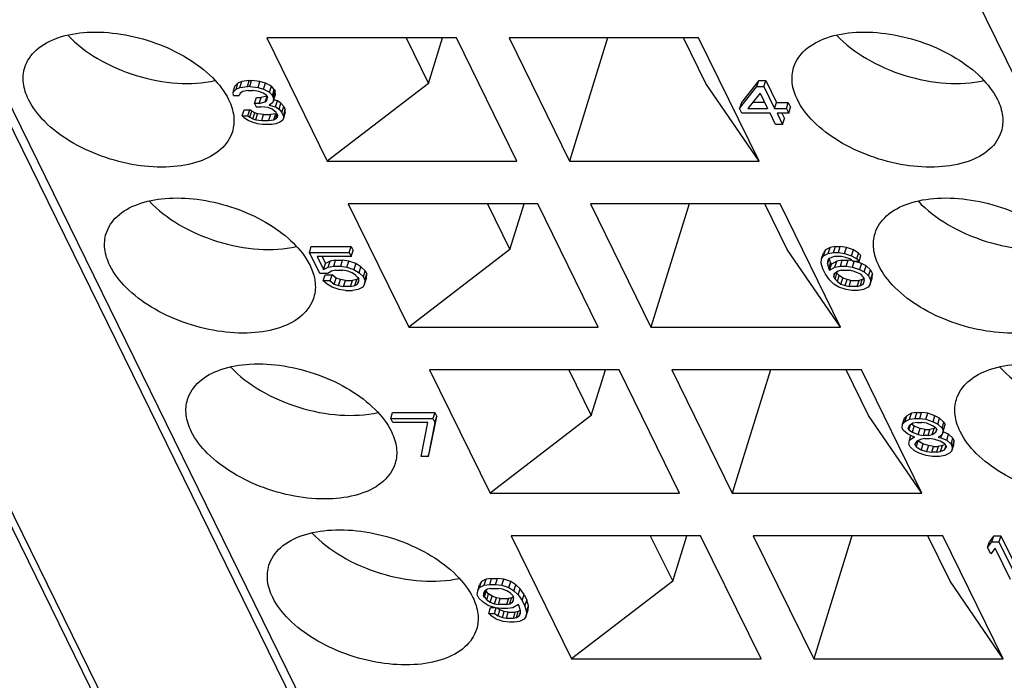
# Model space of a CAD drawing. Header units: millimetres. Extents: x 0 to 594, y 0 to 420.
# Tile 73 of 236: x 295.48 to 304.09, y 48.5 to 54.28. Entities that reach past the tile are written whole.
import ezdxf

# ---------------------------------------------------------------- set-up
doc = ezdxf.new("R2010")
doc.units = ezdxf.units.MM
doc.header["$LTSCALE"] = 32.67
doc.layers.get('0').update_dxf_attribs({"linetype": 'CONTINUOUS'})

msp = doc.modelspace()

# ---------------------------------------------------------------- linework, layer by layer
at = {"color": 9, "linetype": 'CONTINUOUS'}
for p, q in [((306.07922, 31.58985), (288.23136, 67.95995)), ((302.82522, 34.72941), (288.30523, 64.31805))]:
    msp.add_line(p, q, dxfattribs=at)
at = {"color": 7, "linetype": 'CONTINUOUS'}
for p, q in [((288.29745, 64.4649), (302.81745, 34.87626)), ((307.11674, 29.64504), (294.30498, 55.75266)), ((303.20857, 55.75266), (316.02033, 29.64504)), ((299.29908, 54.11575), (297.64118, 54.11575)), ((297.64118, 54.11575), (298.16992, 53.03829)), ((298.85956, 54.11575), (299.05515, 53.71718)), ((299.05515, 53.71718), (299.17832, 54.11575)), ((299.82782, 53.03829), (299.29908, 54.11575)), ((301.41752, 54.11575), (299.75961, 54.11575)), ((299.75961, 54.11575), (300.28835, 53.03829)), ((300.62131, 54.11575), (300.28835, 53.03829)), ((301.48061, 53.71718), (301.28502, 54.11575)), ((301.94626, 53.03829), (301.41752, 54.11575)), ((297.42109, 53.73573), (297.38801, 53.72162)), ((297.40495, 53.68351), (297.42109, 53.73573)), ((297.48763, 53.74278), (297.42109, 53.73573)), ((297.4715, 53.69056), (297.48763, 53.74278)), ((297.48763, 53.74278), (297.50764, 53.74278)), ((297.4915, 53.69056), (297.50764, 53.74278)), ((297.58111, 53.73573), (297.50764, 53.74278)), ((297.56497, 53.68351), (297.58111, 53.73573)), ((297.62803, 53.72162), (297.58111, 53.73573)), ((301.94339, 53.74278), (301.79123, 53.55233)), ((301.92725, 53.69056), (301.94339, 53.74278)), ((301.94339, 53.74278), (302.00479, 53.74278)), ((301.98866, 53.69056), (302.00479, 53.74278)), ((302.00479, 53.74278), (302.09825, 53.55233)), ((297.34571, 53.64119), (297.36185, 53.69341)), ((297.34571, 53.64119), (297.37187, 53.6694)), ((297.38801, 53.72162), (297.36185, 53.69341)), ((297.37187, 53.6694), (297.38801, 53.72162)), ((297.37187, 53.6694), (297.40495, 53.68351)), ((297.40495, 53.68351), (297.4715, 53.69056)), ((297.43226, 53.64824), (297.40918, 53.63413)), ((297.4788, 53.65529), (297.43226, 53.64824)), ((297.4915, 53.69056), (297.4715, 53.69056)), ((297.4788, 53.65529), (297.51881, 53.65529)), ((297.4915, 53.69056), (297.56497, 53.68351)), ((297.57227, 53.64824), (297.51881, 53.65529)), ((297.56497, 53.68351), (297.61189, 53.6694)), ((297.6092, 53.63413), (297.57227, 53.64824)), ((297.61189, 53.6694), (297.62803, 53.72162)), ((297.61189, 53.6694), (297.66574, 53.64119)), ((297.68188, 53.69341), (297.62803, 53.72162)), ((297.66574, 53.64119), (297.68188, 53.69341)), ((297.70573, 53.66519), (297.68188, 53.69341)), ((297.68959, 53.61297), (297.70573, 53.66519)), ((297.69651, 53.59886), (297.71265, 53.65109)), ((297.70573, 53.66519), (297.71265, 53.65109)), ((297.7165, 53.62287), (297.71265, 53.65109)), ((299.05515, 53.71718), (298.16992, 53.03829)), ((301.94626, 53.03829), (301.48061, 53.71718)), ((301.77509, 53.50011), (301.92725, 53.69056)), ((301.92725, 53.69056), (301.98866, 53.69056)), ((301.98866, 53.69056), (302.08212, 53.50011)), ((297.34956, 53.61297), (297.34571, 53.64119)), ((297.34956, 53.61297), (297.39956, 53.61297)), ((297.40918, 53.63413), (297.39956, 53.61297)), ((297.53419, 53.54243), (297.55032, 53.59466)), ((297.55032, 53.59466), (297.59033, 53.59466)), ((297.57419, 53.54243), (297.59033, 53.59466)), ((297.64185, 53.60835), (297.59033, 53.59466)), ((297.63959, 53.61297), (297.6092, 53.63413)), ((297.62727, 53.55654), (297.64273, 53.60656)), ((297.62727, 53.55654), (297.64035, 53.57065)), ((297.63959, 53.61297), (297.64651, 53.59886)), ((297.64035, 53.57065), (297.64651, 53.59886)), ((297.66574, 53.64119), (297.68959, 53.61297)), ((297.69651, 53.59886), (297.68959, 53.61297)), ((297.70036, 53.57065), (297.69074, 53.54949)), ((297.69651, 53.59886), (297.70036, 53.57065)), ((297.70036, 53.57065), (297.7165, 53.62287)), ((297.73419, 53.56644), (297.70156, 53.57453)), ((297.71805, 53.51422), (297.73419, 53.56644)), ((297.76457, 53.54528), (297.73419, 53.56644)), ((301.95494, 53.63413), (301.84673, 53.50011)), ((301.95494, 53.63413), (302.02071, 53.50011)), ((297.42609, 53.43663), (297.44223, 53.48885)), ((297.44223, 53.48885), (297.49223, 53.48885)), ((297.4761, 53.43663), (297.49223, 53.48885)), ((297.50916, 53.47474), (297.49223, 53.48885)), ((297.49302, 53.42252), (297.50916, 53.47474)), ((297.53608, 53.46064), (297.50916, 53.47474)), ((297.57419, 53.54243), (297.53419, 53.54243)), ((297.53419, 53.54243), (297.54803, 53.51422)), ((297.54803, 53.51422), (297.58804, 53.51422)), ((297.57419, 53.54243), (297.62727, 53.55654)), ((297.6515, 53.50717), (297.58804, 53.51422)), ((297.68843, 53.49306), (297.6515, 53.50717)), ((297.69074, 53.54949), (297.66112, 53.52833)), ((297.66112, 53.52833), (297.71805, 53.51422)), ((297.72228, 53.46484), (297.68843, 53.49306)), ((297.71805, 53.51422), (297.74844, 53.49306)), ((297.74844, 53.49306), (297.76457, 53.54528)), ((297.74844, 53.49306), (297.77228, 53.46484)), ((297.78842, 53.51707), (297.76457, 53.54528)), ((297.77228, 53.46484), (297.78842, 53.51707)), ((297.78613, 53.43663), (297.80227, 53.48885)), ((297.78842, 53.51707), (297.80227, 53.48885)), ((297.80265, 53.46769), (297.80227, 53.48885)), ((301.79123, 53.55233), (301.77509, 53.50011)), ((301.79586, 53.45779), (301.77509, 53.50011)), ((301.84673, 53.50011), (302.02071, 53.50011)), ((301.99508, 53.55233), (301.8889, 53.55233)), ((302.08212, 53.50011), (302.09825, 53.55233)), ((302.08212, 53.50011), (302.18446, 53.50011)), ((302.09825, 53.55233), (302.20059, 53.55233)), ((302.18446, 53.50011), (302.20059, 53.55233)), ((302.18446, 53.50011), (302.20522, 53.45779)), ((302.20059, 53.55233), (302.22136, 53.51001)), ((302.20522, 53.45779), (302.22136, 53.51001)), ((297.42609, 53.43663), (297.4761, 53.43663)), ((297.44648, 53.41547), (297.42609, 53.43663)), ((297.47686, 53.39431), (297.44648, 53.41547)), ((297.4761, 53.43663), (297.49302, 53.42252)), ((297.51379, 53.3802), (297.47686, 53.39431)), ((297.49302, 53.42252), (297.51995, 53.40841)), ((297.51995, 53.40841), (297.53608, 53.46064)), ((297.51995, 53.40841), (297.54341, 53.40136)), ((297.55955, 53.45358), (297.53608, 53.46064)), ((297.54341, 53.40136), (297.55955, 53.45358)), ((297.54341, 53.40136), (297.59688, 53.39431)), ((297.61301, 53.44653), (297.55955, 53.45358)), ((297.59688, 53.39431), (297.61301, 53.44653)), ((297.59688, 53.39431), (297.65688, 53.39431)), ((297.61301, 53.44653), (297.67302, 53.44653)), ((297.67302, 53.44653), (297.65688, 53.39431)), ((297.65688, 53.39431), (297.70343, 53.40136)), ((297.71956, 53.45358), (297.67302, 53.44653)), ((297.70343, 53.40136), (297.71956, 53.45358)), ((297.70343, 53.40136), (297.71997, 53.40841)), ((297.72638, 53.45649), (297.71956, 53.45358)), ((297.71997, 53.40841), (297.73156, 53.44593)), ((297.71997, 53.40841), (297.73305, 53.42252)), ((297.72228, 53.46484), (297.73612, 53.43663)), ((297.73305, 53.42252), (297.73612, 53.43663)), ((297.77689, 53.39431), (297.75381, 53.3802)), ((297.78613, 53.43663), (297.77228, 53.46484)), ((297.78651, 53.41547), (297.77689, 53.39431)), ((297.78613, 53.43663), (297.78651, 53.41547)), ((297.80265, 53.46769), (297.78651, 53.41547)), ((302.04148, 53.45779), (301.79586, 53.45779)), ((302.08994, 53.35904), (302.04148, 53.45779)), ((302.20522, 53.45779), (302.10288, 53.45779)), ((302.10288, 53.45779), (302.15134, 53.35904)), ((302.14465, 53.45779), (302.16748, 53.41126)), ((302.15134, 53.35904), (302.16748, 53.41126)), ((297.56072, 53.36609), (297.51379, 53.3802)), ((297.60418, 53.35904), (297.56072, 53.36609)), ((297.68419, 53.35904), (297.60418, 53.35904)), ((297.72073, 53.36609), (297.68419, 53.35904)), ((297.75381, 53.3802), (297.72073, 53.36609)), ((302.15134, 53.35904), (302.08994, 53.35904)), ((298.16992, 53.03829), (299.82782, 53.03829)), ((300.28835, 53.03829), (301.94626, 53.03829)), ((300.01085, 52.66533), (298.35295, 52.66533)), ((298.35295, 52.66533), (298.88169, 51.58787)), ((299.57132, 52.66533), (299.76691, 52.26675)), ((299.76691, 52.26675), (299.89008, 52.66533)), ((300.53959, 51.58787), (300.01085, 52.66533)), ((302.12928, 52.66533), (300.47138, 52.66533)), ((300.47138, 52.66533), (301.00012, 51.58787)), ((301.33308, 52.66533), (301.00012, 51.58787)), ((302.19237, 52.26675), (301.99678, 52.66533)), ((302.65802, 51.58787), (302.12928, 52.66533)), ((298.01324, 52.24014), (298.02938, 52.29236)), ((298.02938, 52.29236), (298.37734, 52.29236)), ((298.3612, 52.24014), (298.37734, 52.29236)), ((298.37734, 52.29236), (298.39464, 52.25709)), ((302.56651, 52.28531), (302.52572, 52.26415)), ((302.55037, 52.23309), (302.56651, 52.28531)), ((302.61422, 52.29236), (302.56651, 52.28531)), ((302.59808, 52.24014), (302.61422, 52.29236)), ((302.61422, 52.29236), (302.65515, 52.29236)), ((302.63902, 52.24014), (302.65515, 52.29236)), ((302.70978, 52.28531), (302.65515, 52.29236)), ((302.69365, 52.23309), (302.70978, 52.28531)), ((302.77134, 52.26415), (302.70978, 52.28531)), ((298.01324, 52.24014), (298.3612, 52.24014)), ((298.10324, 52.05674), (298.01324, 52.24014)), ((298.37851, 52.20487), (298.08172, 52.20487)), ((298.08172, 52.20487), (298.1371, 52.09201)), ((298.12348, 52.20487), (298.15324, 52.14423)), ((298.3612, 52.24014), (298.37851, 52.20487)), ((298.37851, 52.20487), (298.39464, 52.25709)), ((299.76691, 52.26675), (298.88169, 51.58787)), ((302.65802, 51.58787), (302.19237, 52.26675)), ((302.48957, 52.14844), (302.49273, 52.18371)), ((302.49273, 52.18371), (302.50887, 52.23593)), ((302.49273, 52.18371), (302.50959, 52.21192)), ((302.52572, 52.26415), (302.50887, 52.23593)), ((302.50959, 52.21192), (302.52572, 52.26415)), ((302.50959, 52.21192), (302.55037, 52.23309)), ((302.55413, 52.18371), (302.54405, 52.16255)), ((302.5442, 52.14139), (302.55798, 52.18599)), ((302.55037, 52.23309), (302.59808, 52.24014)), ((302.57791, 52.19782), (302.55413, 52.18371)), ((302.57087, 52.15129), (302.56169, 52.18819)), ((302.60515, 52.20487), (302.57791, 52.19782)), ((302.59808, 52.24014), (302.63902, 52.24014)), ((302.66656, 52.20487), (302.60515, 52.20487)), ((302.63902, 52.24014), (302.69365, 52.23309)), ((302.70072, 52.19782), (302.66656, 52.20487)), ((302.69365, 52.23309), (302.7552, 52.21192)), ((302.73835, 52.18371), (302.70072, 52.19782)), ((302.7692, 52.16255), (302.73835, 52.18371)), ((302.7552, 52.21192), (302.77134, 52.26415)), ((302.7552, 52.21192), (302.79975, 52.18371)), ((302.81589, 52.23593), (302.77134, 52.26415)), ((302.79975, 52.18371), (302.81589, 52.23593)), ((302.79975, 52.18371), (302.82037, 52.16255)), ((302.83651, 52.21477), (302.81589, 52.23593)), ((302.82037, 52.16255), (302.83651, 52.21477)), ((298.1371, 52.09201), (298.15324, 52.14423)), ((298.1371, 52.09201), (298.17789, 52.11317)), ((298.19403, 52.16539), (298.15324, 52.14423)), ((298.17789, 52.11317), (298.19403, 52.16539)), ((298.17789, 52.11317), (298.2256, 52.12023)), ((298.24174, 52.17245), (298.19403, 52.16539)), ((298.2256, 52.12023), (298.24174, 52.17245)), ((298.2256, 52.12023), (298.287, 52.12023)), ((298.24174, 52.17245), (298.30314, 52.17245)), ((298.287, 52.12023), (298.30314, 52.17245)), ((298.287, 52.12023), (298.34163, 52.11317)), ((298.35777, 52.16539), (298.30314, 52.17245)), ((298.34163, 52.11317), (298.35777, 52.16539)), ((298.34163, 52.11317), (298.40319, 52.09201)), ((298.41933, 52.14423), (298.35777, 52.16539)), ((298.41933, 52.14423), (298.40319, 52.09201)), ((298.46387, 52.11602), (298.41933, 52.14423)), ((298.44774, 52.0638), (298.46387, 52.11602)), ((298.50165, 52.08075), (298.46387, 52.11602)), ((302.50356, 52.09906), (302.48957, 52.14844)), ((302.5278, 52.04969), (302.50356, 52.09906)), ((302.54405, 52.16255), (302.5442, 52.14139)), ((302.5442, 52.14139), (302.55473, 52.09906)), ((302.55473, 52.09906), (302.57087, 52.15129)), ((302.55473, 52.09906), (302.56166, 52.08496)), ((302.56166, 52.08496), (302.5778, 52.13718)), ((302.56166, 52.08496), (302.60922, 52.11317)), ((302.57087, 52.15129), (302.5778, 52.13718)), ((302.62535, 52.16539), (302.5778, 52.13718)), ((302.60922, 52.11317), (302.62535, 52.16539)), ((302.60922, 52.11317), (302.65692, 52.12023)), ((302.67306, 52.17245), (302.62535, 52.16539)), ((302.65692, 52.12023), (302.67306, 52.17245)), ((302.65692, 52.12023), (302.70809, 52.12023)), ((302.67306, 52.17245), (302.72423, 52.17245)), ((302.70809, 52.12023), (302.72423, 52.17245)), ((302.70809, 52.12023), (302.76273, 52.11317)), ((302.76185, 52.16759), (302.72423, 52.17245)), ((302.76273, 52.11317), (302.77798, 52.16255)), ((302.76273, 52.11317), (302.82428, 52.09201)), ((302.82037, 52.16255), (302.7692, 52.16255)), ((302.84042, 52.14423), (302.78714, 52.16255)), ((302.84042, 52.14423), (302.82428, 52.09201)), ((302.8815, 52.12307), (302.84042, 52.14423)), ((302.86537, 52.07085), (302.8815, 52.12307)), ((302.91928, 52.0878), (302.8815, 52.12307)), ((298.17488, 52.05674), (298.10324, 52.05674)), ((298.13439, 51.99326), (298.15053, 52.04548)), ((298.15053, 52.04548), (298.21194, 52.04548)), ((298.20543, 52.0779), (298.17488, 52.05674)), ((298.1958, 51.99326), (298.21194, 52.04548)), ((298.24291, 52.08496), (298.20543, 52.0779)), ((298.24625, 52.01727), (298.21194, 52.04548)), ((298.23011, 51.96504), (298.24625, 52.01727)), ((298.24291, 52.08496), (298.30431, 52.08496)), ((298.28387, 52.00316), (298.24625, 52.01727)), ((298.34871, 52.0779), (298.30431, 52.08496)), ((298.38633, 52.0638), (298.34871, 52.0779)), ((298.41718, 52.04263), (298.38633, 52.0638)), ((298.40319, 52.09201), (298.44774, 52.0638)), ((298.4378, 52.02147), (298.41718, 52.04263)), ((298.44236, 52.01218), (298.42715, 52.00316)), ((298.4378, 52.02147), (298.44473, 52.00737)), ((298.44774, 52.0638), (298.48551, 52.02853)), ((298.48551, 52.02853), (298.50165, 52.08075)), ((298.49936, 52.00031), (298.48551, 52.02853)), ((298.4962, 51.96504), (298.51233, 52.01727)), ((298.49936, 52.00031), (298.51549, 52.05253)), ((298.50165, 52.08075), (298.51549, 52.05253)), ((298.51233, 52.01727), (298.51549, 52.05253)), ((302.56226, 52.00031), (302.5278, 52.04969)), ((302.61298, 52.0638), (302.59943, 52.04969)), ((302.59943, 52.04969), (302.59958, 52.02853)), ((302.59958, 52.02853), (302.6093, 52.05996)), ((302.60997, 52.00737), (302.59958, 52.02853)), ((302.60997, 52.00737), (302.62611, 52.05959)), ((302.63676, 52.0779), (302.61298, 52.0638)), ((302.62155, 52.06888), (302.62611, 52.05959)), ((302.64672, 52.03843), (302.62611, 52.05959)), ((302.63059, 51.98621), (302.64672, 52.03843)), ((302.664, 52.08496), (302.63676, 52.0779)), ((302.67758, 52.01727), (302.64672, 52.03843)), ((302.66144, 51.96504), (302.67758, 52.01727)), ((302.664, 52.08496), (302.73564, 52.08496)), ((302.7152, 52.00316), (302.67758, 52.01727)), ((302.7698, 52.0779), (302.73564, 52.08496)), ((302.80742, 52.0638), (302.7698, 52.0779)), ((302.83482, 52.04969), (302.80742, 52.0638)), ((302.82428, 52.09201), (302.86537, 52.07085)), ((302.85543, 52.02853), (302.83482, 52.04969)), ((302.86345, 52.01218), (302.84824, 52.00316)), ((302.85543, 52.02853), (302.86582, 52.00737)), ((302.86537, 52.07085), (302.90314, 52.03558)), ((302.90314, 52.03558), (302.91928, 52.0878)), ((302.90314, 52.03558), (302.92045, 52.00031)), ((302.91729, 51.96504), (302.93343, 52.01727)), ((302.91928, 52.0878), (302.93659, 52.05253)), ((302.92045, 52.00031), (302.93659, 52.05253)), ((302.93343, 52.01727), (302.93659, 52.05253)), ((298.1958, 51.99326), (298.13439, 51.99326)), ((298.16871, 51.96504), (298.13439, 51.99326)), ((298.21326, 51.93683), (298.16871, 51.96504)), ((298.1958, 51.99326), (298.23011, 51.96504)), ((298.27481, 51.91567), (298.21326, 51.93683)), ((298.23011, 51.96504), (298.26774, 51.95094)), ((298.26774, 51.95094), (298.28387, 52.00316)), ((298.26774, 51.95094), (298.31213, 51.94388)), ((298.32827, 51.9961), (298.28387, 52.00316)), ((298.31213, 51.94388), (298.32827, 51.9961)), ((298.37354, 51.94388), (298.31213, 51.94388)), ((298.32827, 51.9961), (298.38968, 51.9961)), ((298.37354, 51.94388), (298.38968, 51.9961)), ((298.37354, 51.94388), (298.41101, 51.95094)), ((298.42715, 52.00316), (298.38968, 51.9961)), ((298.41101, 51.95094), (298.42715, 52.00316)), ((298.41101, 51.95094), (298.43479, 51.96504)), ((298.43479, 51.96504), (298.4448, 51.99742)), ((298.43479, 51.96504), (298.44488, 51.98621)), ((298.47934, 51.93683), (298.43855, 51.91567)), ((298.44488, 51.98621), (298.44473, 52.00737)), ((298.4962, 51.96504), (298.47934, 51.93683)), ((298.49936, 52.00031), (298.4962, 51.96504)), ((302.60003, 51.96504), (302.56226, 52.00031)), ((302.64458, 51.93683), (302.60003, 51.96504)), ((302.60997, 52.00737), (302.63059, 51.98621)), ((302.63059, 51.98621), (302.66144, 51.96504)), ((302.70614, 51.91567), (302.64458, 51.93683)), ((302.66144, 51.96504), (302.69906, 51.95094)), ((302.69906, 51.95094), (302.7152, 52.00316)), ((302.69906, 51.95094), (302.73323, 51.94388)), ((302.74936, 51.9961), (302.7152, 52.00316)), ((302.73323, 51.94388), (302.74936, 51.9961)), ((302.80487, 51.94388), (302.73323, 51.94388)), ((302.74936, 51.9961), (302.821, 51.9961)), ((302.80487, 51.94388), (302.821, 51.9961)), ((302.80487, 51.94388), (302.83211, 51.95094)), ((302.84824, 52.00316), (302.821, 51.9961)), ((302.83211, 51.95094), (302.84824, 52.00316)), ((302.83211, 51.95094), (302.85588, 51.96504)), ((302.86589, 51.99742), (302.85588, 51.96504)), ((302.85588, 51.96504), (302.86597, 51.98621)), ((302.90043, 51.93683), (302.85965, 51.91567)), ((302.86597, 51.98621), (302.86582, 52.00737)), ((302.91729, 51.96504), (302.90043, 51.93683)), ((302.92045, 52.00031), (302.91729, 51.96504)), ((298.32944, 51.90861), (298.27481, 51.91567)), ((298.32944, 51.90861), (298.39085, 51.90861)), ((298.43855, 51.91567), (298.39085, 51.90861)), ((302.76077, 51.90861), (302.70614, 51.91567)), ((302.81194, 51.90861), (302.76077, 51.90861)), ((302.85965, 51.91567), (302.81194, 51.90861)), ((298.88169, 51.58787), (300.53959, 51.58787)), ((301.00012, 51.58787), (302.65802, 51.58787)), ((300.72261, 51.2149), (299.06471, 51.2149)), ((299.06471, 51.2149), (299.59345, 50.13745)), ((300.28309, 51.2149), (300.47868, 50.81633)), ((300.47868, 50.81633), (300.60185, 51.2149)), ((301.25135, 50.13745), (300.72261, 51.2149)), ((302.84104, 51.2149), (301.18314, 51.2149)), ((301.18314, 51.2149), (301.71188, 50.13745)), ((302.04484, 51.2149), (301.71188, 50.13745)), ((302.90414, 50.81633), (302.70855, 51.2149)), ((303.36978, 50.13745), (302.84104, 51.2149)), ((298.72501, 50.78972), (298.74114, 50.84194)), ((298.74114, 50.84194), (299.10957, 50.84194)), ((299.06758, 50.51041), (299.12688, 50.80667)), ((299.10957, 50.84194), (299.09343, 50.78972)), ((299.10957, 50.84194), (299.12688, 50.80667)), ((299.11074, 50.75445), (299.12688, 50.80667)), ((300.47868, 50.81633), (299.59345, 50.13745)), ((303.36978, 50.13745), (302.90414, 50.81633)), ((303.23749, 50.81372), (303.21717, 50.79256)), ((303.22135, 50.7615), (303.23749, 50.81372)), ((303.27827, 50.83488), (303.23749, 50.81372)), ((303.26214, 50.78266), (303.27827, 50.83488)), ((303.32598, 50.84194), (303.27827, 50.83488)), ((303.30984, 50.78972), (303.32598, 50.84194)), ((303.32598, 50.84194), (303.36692, 50.84194)), ((303.35078, 50.78972), (303.36692, 50.84194)), ((303.42155, 50.83488), (303.36692, 50.84194)), ((303.40541, 50.78266), (303.42155, 50.83488)), ((303.4831, 50.81372), (303.42155, 50.83488)), ((303.46697, 50.7615), (303.4831, 50.81372)), ((303.52419, 50.79256), (303.4831, 50.81372)), ((298.72501, 50.78972), (299.09343, 50.78972)), ((298.74231, 50.75445), (298.72501, 50.78972)), ((299.04933, 50.75445), (298.74231, 50.75445)), ((298.99004, 50.45819), (299.04933, 50.75445)), ((299.11074, 50.75445), (299.05144, 50.45819)), ((299.09343, 50.78972), (299.11074, 50.75445)), ((303.19787, 50.70507), (303.20103, 50.74034)), ((303.20103, 50.74034), (303.21717, 50.79256)), ((303.20103, 50.74034), (303.22135, 50.7615)), ((303.22135, 50.7615), (303.26214, 50.78266)), ((303.25913, 50.72623), (303.24904, 50.70507)), ((303.25596, 50.69096), (303.26897, 50.73305)), ((303.28968, 50.74739), (303.25913, 50.72623)), ((303.26214, 50.78266), (303.30984, 50.78972)), ((303.30295, 50.72202), (303.27788, 50.73922)), ((303.28682, 50.6698), (303.30295, 50.72202)), ((303.32715, 50.75445), (303.28968, 50.74739)), ((303.35428, 50.70086), (303.30295, 50.72202)), ((303.30984, 50.78972), (303.35078, 50.78972)), ((303.32715, 50.75445), (303.36809, 50.75445)), ((303.35078, 50.78972), (303.40541, 50.78266)), ((303.41248, 50.74739), (303.36809, 50.75445)), ((303.40541, 50.78266), (303.46697, 50.7615)), ((303.46381, 50.72623), (303.41248, 50.74739)), ((303.49466, 50.70507), (303.46381, 50.72623)), ((303.46697, 50.7615), (303.50805, 50.74034)), ((303.50805, 50.74034), (303.52419, 50.79256)), ((303.50805, 50.74034), (303.54583, 50.70507)), ((303.56197, 50.75729), (303.52419, 50.79256)), ((303.54583, 50.70507), (303.56197, 50.75729)), ((303.55621, 50.68391), (303.57235, 50.73613)), ((303.56197, 50.75729), (303.57235, 50.73613)), ((303.56573, 50.70792), (303.57235, 50.73613)), ((303.20826, 50.68391), (303.19787, 50.70507)), ((303.24257, 50.6557), (303.20826, 50.68391)), ((303.28366, 50.63453), (303.24257, 50.6557)), ((303.25596, 50.69096), (303.24904, 50.70507)), ((303.25596, 50.69096), (303.28682, 50.6698)), ((303.26003, 50.59927), (303.27267, 50.64019)), ((303.30759, 50.62748), (303.28366, 50.63453)), ((303.28682, 50.6698), (303.33814, 50.64864)), ((303.33814, 50.64864), (303.35428, 50.70086)), ((303.33814, 50.64864), (303.38253, 50.64159)), ((303.39867, 50.69381), (303.35428, 50.70086)), ((303.38253, 50.64159), (303.39867, 50.69381)), ((303.42347, 50.64159), (303.38253, 50.64159)), ((303.39867, 50.69381), (303.43961, 50.69381)), ((303.42347, 50.64159), (303.43961, 50.69381)), ((303.42347, 50.64159), (303.46095, 50.64864)), ((303.47708, 50.70086), (303.43961, 50.69381)), ((303.46095, 50.64864), (303.47708, 50.70086)), ((303.46095, 50.64864), (303.4915, 50.6698)), ((303.48888, 50.70903), (303.47708, 50.70086)), ((303.4915, 50.6698), (303.49941, 50.6954)), ((303.4915, 50.6698), (303.50158, 50.69096)), ((303.49466, 50.70507), (303.50158, 50.69096)), ((303.52927, 50.63453), (303.51227, 50.62748)), ((303.54959, 50.6557), (303.52927, 50.63453)), ((303.5362, 50.62043), (303.54591, 50.65186)), ((303.54583, 50.70507), (303.55621, 50.68391)), ((303.54959, 50.6557), (303.56573, 50.70792)), ((303.55621, 50.68391), (303.54959, 50.6557)), ((303.60365, 50.65149), (303.55455, 50.67174)), ((303.58752, 50.59927), (303.60365, 50.65149)), ((303.64143, 50.61622), (303.60365, 50.65149)), ((303.25687, 50.564), (303.26003, 50.59927)), ((303.26725, 50.54284), (303.25687, 50.564)), ((303.26003, 50.59927), (303.29058, 50.62043)), ((303.294, 50.63149), (303.29058, 50.62043)), ((303.29058, 50.62043), (303.30759, 50.62748)), ((303.32489, 50.59221), (303.30804, 50.564)), ((303.31842, 50.54284), (303.30804, 50.564)), ((303.33456, 50.59506), (303.31842, 50.54284)), ((303.35891, 50.60632), (303.32489, 50.59221)), ((303.33408, 50.59602), (303.33456, 50.59506)), ((303.37911, 50.56684), (303.33456, 50.59506)), ((303.39638, 50.61337), (303.35891, 50.60632)), ((303.37911, 50.56684), (303.36297, 50.51462)), ((303.42697, 50.55273), (303.37911, 50.56684)), ((303.39638, 50.61337), (303.43732, 50.61337)), ((303.42697, 50.55273), (303.41083, 50.50051)), ((303.47136, 50.54568), (303.42697, 50.55273)), ((303.48171, 50.60632), (303.43732, 50.61337)), ((303.45523, 50.49346), (303.47136, 50.54568)), ((303.47136, 50.54568), (303.5123, 50.54568)), ((303.52957, 50.59221), (303.48171, 50.60632)), ((303.5123, 50.54568), (303.49616, 50.49346)), ((303.51227, 50.62748), (303.5362, 50.62043)), ((303.54977, 50.55273), (303.5123, 50.54568)), ((303.57412, 50.564), (303.52957, 50.59221)), ((303.53364, 50.50051), (303.54977, 50.55273)), ((303.5362, 50.62043), (303.58752, 50.59927)), ((303.57453, 50.563), (303.54977, 50.55273)), ((303.57951, 50.55301), (303.56765, 50.51462)), ((303.57412, 50.564), (303.58451, 50.54284)), ((303.58752, 50.59927), (303.62529, 50.564)), ((303.62529, 50.564), (303.64143, 50.61622)), ((303.62529, 50.564), (303.63568, 50.54284)), ((303.63251, 50.50757), (303.64865, 50.55979)), ((303.63568, 50.54284), (303.65181, 50.59506)), ((303.64143, 50.61622), (303.65181, 50.59506)), ((303.64865, 50.55979), (303.65181, 50.59506)), ((299.05144, 50.45819), (299.06758, 50.51041)), ((303.30503, 50.50757), (303.26725, 50.54284)), ((303.34611, 50.48641), (303.30503, 50.50757)), ((303.31842, 50.54284), (303.36297, 50.51462)), ((303.40767, 50.46524), (303.34611, 50.48641)), ((303.36297, 50.51462), (303.41083, 50.50051)), ((303.4623, 50.45819), (303.40767, 50.46524)), ((303.41083, 50.50051), (303.45523, 50.49346)), ((303.49616, 50.49346), (303.45523, 50.49346)), ((303.49616, 50.49346), (303.53364, 50.50051)), ((303.57141, 50.46524), (303.5237, 50.45819)), ((303.53364, 50.50051), (303.56765, 50.51462)), ((303.56765, 50.51462), (303.58451, 50.54284)), ((303.6122, 50.48641), (303.57141, 50.46524)), ((303.63251, 50.50757), (303.6122, 50.48641)), ((303.63568, 50.54284), (303.63251, 50.50757)), ((299.05144, 50.45819), (298.99004, 50.45819)), ((303.5237, 50.45819), (303.4623, 50.45819)), ((299.59345, 50.13745), (301.25135, 50.13745)), ((301.71188, 50.13745), (303.36978, 50.13745)), ((301.43438, 49.76448), (299.77648, 49.76448)), ((299.77648, 49.76448), (300.30522, 48.68702)), ((300.99485, 49.76448), (301.19044, 49.36591)), ((301.19044, 49.36591), (301.31361, 49.76448)), ((301.96312, 48.68702), (301.43438, 49.76448)), ((303.55281, 49.76448), (301.89491, 49.76448)), ((301.89491, 49.76448), (302.42365, 48.68702)), ((302.75661, 49.76448), (302.42365, 48.68702)), ((303.6159, 49.36591), (303.42031, 49.76448)), ((304.08155, 48.68702), (303.55281, 49.76448)), ((303.94469, 49.66288), (303.96082, 49.7151)), ((303.94469, 49.66288), (303.98186, 49.71226)), ((303.998, 49.76448), (303.96082, 49.7151)), ((303.98186, 49.71226), (303.998, 49.76448)), ((303.98186, 49.71226), (304.04326, 49.71226)), ((303.998, 49.76448), (304.0594, 49.76448)), ((304.0594, 49.76448), (304.04326, 49.71226)), ((304.04326, 49.71226), (304.20595, 49.38073)), ((304.0594, 49.76448), (304.22209, 49.43296)), ((303.97238, 49.60645), (303.94469, 49.66288)), ((304.00955, 49.65583), (303.97238, 49.60645)), ((304.14455, 49.38073), (304.00955, 49.65583)), ((299.51793, 49.3633), (299.50107, 49.33508)), ((299.50179, 49.31108), (299.51793, 49.3633)), ((299.55871, 49.38446), (299.51793, 49.3633)), ((299.54257, 49.33224), (299.55871, 49.38446)), ((299.60642, 49.39151), (299.55871, 49.38446)), ((299.59028, 49.33929), (299.60642, 49.39151)), ((299.60642, 49.39151), (299.65759, 49.39151)), ((299.64145, 49.33929), (299.65759, 49.39151)), ((299.71222, 49.38446), (299.65759, 49.39151)), ((299.69608, 49.33224), (299.71222, 49.38446)), ((299.77378, 49.3633), (299.71222, 49.38446)), ((299.75764, 49.31108), (299.77378, 49.3633)), ((299.81832, 49.33508), (299.77378, 49.3633)), ((301.19044, 49.36591), (300.30522, 48.68702)), ((304.08155, 48.68702), (303.6159, 49.36591)), ((299.48177, 49.24759), (299.48493, 49.28286)), ((299.48493, 49.28286), (299.50107, 49.33508)), ((299.48493, 49.28286), (299.50179, 49.31108)), ((299.50179, 49.31108), (299.54257, 49.33224)), ((299.54634, 49.28286), (299.53625, 49.2617)), ((299.53625, 49.2617), (299.5364, 49.24054)), ((299.5364, 49.24054), (299.55019, 49.28515)), ((299.54257, 49.33224), (299.59028, 49.33929)), ((299.54332, 49.22643), (299.55946, 49.27865)), ((299.57011, 49.29697), (299.54634, 49.28286)), ((299.5549, 49.28795), (299.55946, 49.27865)), ((299.58008, 49.25749), (299.55946, 49.27865)), ((299.56394, 49.20527), (299.58008, 49.25749)), ((299.59735, 49.30402), (299.57011, 49.29697)), ((299.61093, 49.23633), (299.58008, 49.25749)), ((299.59028, 49.33929), (299.64145, 49.33929)), ((299.59735, 49.30402), (299.66899, 49.30402)), ((299.64145, 49.33929), (299.69608, 49.33224)), ((299.70316, 49.29697), (299.66899, 49.30402)), ((299.69608, 49.33224), (299.75764, 49.31108)), ((299.74078, 49.28286), (299.70316, 49.29697)), ((299.77163, 49.2617), (299.74078, 49.28286)), ((299.75764, 49.31108), (299.80219, 49.28286)), ((299.79225, 49.24054), (299.77163, 49.2617)), ((299.80219, 49.28286), (299.81832, 49.33508)), ((299.80219, 49.28286), (299.83996, 49.24759)), ((299.8561, 49.29982), (299.81832, 49.33508)), ((299.83996, 49.24759), (299.8561, 49.29982)), ((299.89056, 49.25044), (299.8561, 49.29982)), ((299.49562, 49.21938), (299.48177, 49.24759)), ((299.53339, 49.18411), (299.49562, 49.21938)), ((299.57794, 49.1559), (299.53339, 49.18411)), ((299.54332, 49.22643), (299.5364, 49.24054)), ((299.54332, 49.22643), (299.56394, 49.20527)), ((299.56394, 49.20527), (299.5948, 49.18411)), ((299.5948, 49.18411), (299.61093, 49.23633)), ((299.5948, 49.18411), (299.63242, 49.17)), ((299.64856, 49.22223), (299.61093, 49.23633)), ((299.63242, 49.17), (299.64856, 49.22223)), ((299.63242, 49.17), (299.66658, 49.16295)), ((299.68272, 49.21517), (299.64856, 49.22223)), ((299.66658, 49.16295), (299.68272, 49.21517)), ((299.68272, 49.21517), (299.75436, 49.21517)), ((299.75436, 49.21517), (299.73822, 49.16295)), ((299.73822, 49.16295), (299.76546, 49.17)), ((299.7816, 49.22223), (299.75436, 49.21517)), ((299.76546, 49.17), (299.7816, 49.22223)), ((299.76546, 49.17), (299.78924, 49.18411)), ((299.79681, 49.23125), (299.7816, 49.22223)), ((299.79925, 49.21648), (299.78924, 49.18411)), ((299.78924, 49.18411), (299.79933, 49.20527)), ((299.79225, 49.24054), (299.79918, 49.22643)), ((299.79933, 49.20527), (299.79918, 49.22643)), ((299.83996, 49.24759), (299.87443, 49.19822)), ((299.87443, 49.19822), (299.89056, 49.25044)), ((299.87443, 49.19822), (299.89866, 49.14884)), ((299.89056, 49.25044), (299.91479, 49.20106)), ((299.89866, 49.14884), (299.91479, 49.20106)), ((299.92879, 49.15169), (299.91479, 49.20106)), ((299.63949, 49.13473), (299.57794, 49.1559)), ((299.58185, 49.08536), (299.59799, 49.13758)), ((299.58185, 49.08536), (299.63302, 49.08536)), ((299.60247, 49.0642), (299.58185, 49.08536)), ((299.59799, 49.13758), (299.63122, 49.13758)), ((299.63302, 49.08536), (299.64794, 49.13364)), ((299.63302, 49.08536), (299.66387, 49.0642)), ((299.69413, 49.12768), (299.63949, 49.13473)), ((299.68001, 49.11642), (299.65651, 49.13254)), ((299.66387, 49.0642), (299.68001, 49.11642)), ((299.73822, 49.16295), (299.66658, 49.16295)), ((299.71764, 49.10231), (299.68001, 49.11642)), ((299.7453, 49.12768), (299.69413, 49.12768)), ((299.7015, 49.05009), (299.71764, 49.10231)), ((299.7518, 49.09526), (299.71764, 49.10231)), ((299.73566, 49.04304), (299.7518, 49.09526)), ((299.793, 49.13473), (299.7453, 49.12768)), ((299.7518, 49.09526), (299.81321, 49.09526)), ((299.84056, 49.16295), (299.793, 49.13473)), ((299.79707, 49.04304), (299.81321, 49.09526)), ((299.84045, 49.10231), (299.81321, 49.09526)), ((299.82431, 49.05009), (299.84045, 49.10231)), ((299.85667, 49.11194), (299.84045, 49.10231)), ((299.84749, 49.14884), (299.84056, 49.16295)), ((299.85802, 49.10652), (299.84749, 49.14884)), ((299.84809, 49.0642), (299.85809, 49.09657)), ((299.84809, 49.0642), (299.85817, 49.08536)), ((299.85817, 49.08536), (299.85802, 49.10652)), ((299.89866, 49.14884), (299.91265, 49.09947)), ((299.90949, 49.0642), (299.92563, 49.11642)), ((299.91265, 49.09947), (299.90949, 49.0642)), ((299.91265, 49.09947), (299.92879, 49.15169)), ((299.92563, 49.11642), (299.92879, 49.15169)), ((299.64702, 49.03598), (299.60247, 49.0642)), ((299.70857, 49.01482), (299.64702, 49.03598)), ((299.66387, 49.0642), (299.7015, 49.05009)), ((299.7015, 49.05009), (299.73566, 49.04304)), ((299.7632, 49.00777), (299.70857, 49.01482)), ((299.73566, 49.04304), (299.79707, 49.04304)), ((299.80414, 49.00777), (299.7632, 49.00777)), ((299.79707, 49.04304), (299.82431, 49.05009)), ((299.85185, 49.01482), (299.80414, 49.00777)), ((299.82431, 49.05009), (299.84809, 49.0642)), ((299.89263, 49.03598), (299.85185, 49.01482)), ((299.90949, 49.0642), (299.89263, 49.03598)), ((300.30522, 48.68702), (301.96312, 48.68702)), ((302.42365, 48.68702), (304.08155, 48.68702))]:
    msp.add_line(p, q, dxfattribs=at)
for points, knots in [([(295.5242, 53.85751), (295.54231, 53.91611), (295.62366, 54.03189), (295.82486, 54.13412), (296.08153, 54.17676), (296.3723, 54.15824), (296.66883, 54.08121), (296.94155, 53.95308), (297.16306, 53.78723), (297.27184, 53.64838), (297.30685, 53.57702)], [0, 0, 0, 0, 0.0879191, 0.191493, 0.3158255, 0.4569784, 0.6061135, 0.7525171, 0.8860742, 1, 1, 1, 1]), ([(302.24794, 53.85751), (302.26605, 53.91611), (302.3474, 54.03189), (302.5486, 54.13412), (302.80527, 54.17676), (303.09605, 54.15824), (303.39257, 54.08121), (303.66529, 53.95308), (303.88681, 53.78723), (303.99558, 53.64838), (304.0306, 53.57702)], [0, 0, 0, 0, 0.0879191, 0.191493, 0.3158255, 0.4569784, 0.6061135, 0.7525171, 0.8860742, 1, 1, 1, 1]), ([(295.90038, 54.14119), (295.9755, 54.06016), (296.16475, 53.91753), (296.49381, 53.77559), (296.84558, 53.70736), (297.08221, 53.71861), (297.18987, 53.74322)], [0, 0, 0, 0, 0.2370078, 0.5000835, 0.7631094, 1, 1, 1, 1]), ([(302.62412, 54.14119), (302.69924, 54.06016), (302.88849, 53.91753), (303.21756, 53.77559), (303.56933, 53.70736), (303.80596, 53.71861), (303.91362, 53.74322)], [0, 0, 0, 0, 0.2370078, 0.5000835, 0.7631094, 1, 1, 1, 1]), ([(295.55684, 53.57702), (295.53463, 53.62228), (295.50354, 53.71516), (295.51078, 53.81408), (295.5242, 53.85751)], [0, 0, 0, 0, 0.5258845, 1, 1, 1, 1]), ([(302.28058, 53.57702), (302.25837, 53.62228), (302.22728, 53.71516), (302.23453, 53.81408), (302.24794, 53.85751)], [0, 0, 0, 0, 0.5258845, 1, 1, 1, 1]), ([(297.33949, 53.29654), (297.32139, 53.23793), (297.24004, 53.12216), (297.03884, 53.01993), (296.78217, 52.97728), (296.49139, 52.99581), (296.19487, 53.07283), (295.92214, 53.20096), (295.70063, 53.36682), (295.59185, 53.50567), (295.55684, 53.57702)], [0, 0, 0, 0, 0.0879191, 0.191493, 0.3158255, 0.4569784, 0.6061135, 0.7525171, 0.8860742, 1, 1, 1, 1]), ([(297.30685, 53.57702), (297.32907, 53.53176), (297.36016, 53.43888), (297.35291, 53.33997), (297.33949, 53.29654)], [0, 0, 0, 0, 0.5258845, 1, 1, 1, 1]), ([(304.06324, 53.29654), (304.04513, 53.23793), (303.96378, 53.12216), (303.76258, 53.01993), (303.50591, 52.97728), (303.21513, 52.99581), (302.91861, 53.07283), (302.64589, 53.20096), (302.42438, 53.36682), (302.3156, 53.50567), (302.28058, 53.57702)], [0, 0, 0, 0, 0.0879191, 0.191493, 0.3158255, 0.4569784, 0.6061135, 0.7525171, 0.8860742, 1, 1, 1, 1]), ([(304.0306, 53.57702), (304.05281, 53.53176), (304.0839, 53.43888), (304.07666, 53.33997), (304.06324, 53.29654)], [0, 0, 0, 0, 0.5258845, 1, 1, 1, 1]), ([(296.23596, 52.40708), (296.25338, 52.46344), (296.32955, 52.57485), (296.51889, 52.67702), (296.76193, 52.72382), (297.03957, 52.71373), (297.32672, 52.64847), (297.59669, 52.53391), (297.8241, 52.38124), (297.94308, 52.25194), (297.98628, 52.184)], [0, 0, 0, 0, 0.0872575, 0.1891504, 0.3109398, 0.4495633, 0.5972602, 0.7442542, 0.8808976, 1, 1, 1, 1]), ([(302.95971, 52.40708), (302.97781, 52.46569), (303.05917, 52.58146), (303.26037, 52.68369), (303.51704, 52.72634), (303.80781, 52.70781), (304.10434, 52.63079), (304.37706, 52.50266), (304.59857, 52.3368), (304.70735, 52.19795), (304.74236, 52.1266)], [0, 0, 0, 0, 0.0879191, 0.191493, 0.3158255, 0.4569784, 0.6061135, 0.7525171, 0.8860742, 1, 1, 1, 1]), ([(296.61214, 52.69077), (296.68726, 52.60973), (296.87651, 52.46711), (297.20557, 52.32517), (297.55735, 52.25693), (297.79397, 52.26819), (297.90164, 52.29279)], [0, 0, 0, 0, 0.2370078, 0.5000835, 0.7631094, 1, 1, 1, 1]), ([(303.33589, 52.69077), (303.41101, 52.60973), (303.60026, 52.46711), (303.92932, 52.32517), (304.28109, 52.25693), (304.51772, 52.26819), (304.62538, 52.29279)], [0, 0, 0, 0, 0.2370078, 0.5000835, 0.7631094, 1, 1, 1, 1]), ([(296.2686, 52.1266), (296.24639, 52.17186), (296.2153, 52.26474), (296.22255, 52.36365), (296.23596, 52.40708)], [0, 0, 0, 0, 0.5258845, 1, 1, 1, 1]), ([(302.99235, 52.1266), (302.97014, 52.17186), (302.93905, 52.26474), (302.94629, 52.36365), (302.95971, 52.40708)], [0, 0, 0, 0, 0.5258845, 1, 1, 1, 1]), ([(298.05126, 51.84611), (298.03315, 51.78751), (297.9518, 51.67173), (297.7506, 51.5695), (297.49393, 51.52686), (297.20315, 51.54538), (296.90663, 51.62241), (296.63391, 51.75054), (296.4124, 51.91639), (296.30362, 52.05524), (296.2686, 52.1266)], [0, 0, 0, 0, 0.0879191, 0.191493, 0.3158255, 0.4569784, 0.6061135, 0.7525171, 0.8860742, 1, 1, 1, 1]), ([(298.01862, 52.1266), (298.02205, 52.1196), (298.0348, 52.09214), (298.04513, 52.06354), (298.05111, 52.04187)], [0, 0, 0, 0, 0.2575191, 1, 1, 1, 1]), ([(304.775, 51.84611), (304.7569, 51.78751), (304.67555, 51.67173), (304.47435, 51.5695), (304.21768, 51.52686), (303.9269, 51.54538), (303.63038, 51.62241), (303.35765, 51.75054), (303.13614, 51.91639), (303.02736, 52.05524), (302.99235, 52.1266)], [0, 0, 0, 0, 0.0879191, 0.191493, 0.3158255, 0.4569784, 0.6061135, 0.7525171, 0.8860742, 1, 1, 1, 1]), ([(298.05111, 52.04187), (298.05572, 52.02516), (298.06953, 51.96088), (298.06555, 51.89236), (298.05126, 51.84611)], [0, 0, 0, 0, 0.263727, 1, 1, 1, 1]), ([(296.94773, 50.95666), (296.96583, 51.01527), (297.04718, 51.13104), (297.24839, 51.23327), (297.50506, 51.27592), (297.79583, 51.25739), (298.09236, 51.18037), (298.36508, 51.05223), (298.58659, 50.88638), (298.69537, 50.74753), (298.73038, 50.67618)], [0, 0, 0, 0, 0.0879191, 0.191493, 0.3158255, 0.4569784, 0.6061135, 0.7525171, 0.8860742, 1, 1, 1, 1]), ([(297.32391, 51.24034), (297.39903, 51.15931), (297.58828, 51.01669), (297.91734, 50.87475), (298.26911, 50.80651), (298.50574, 50.81777), (298.6134, 50.84237)], [0, 0, 0, 0, 0.2370078, 0.5000835, 0.7631094, 1, 1, 1, 1]), ([(303.67147, 50.95666), (303.68958, 51.01527), (303.77093, 51.13104), (303.97213, 51.23327), (304.2288, 51.27592), (304.51958, 51.25739), (304.8161, 51.18037), (305.08882, 51.05223), (305.31034, 50.88638), (305.41911, 50.74753), (305.45413, 50.67618)], [0, 0, 0, 0, 0.0879191, 0.191493, 0.3158255, 0.4569784, 0.6061135, 0.7525171, 0.8860742, 1, 1, 1, 1]), ([(304.04765, 51.24034), (304.12277, 51.15931), (304.31202, 51.01669), (304.64108, 50.87475), (304.99286, 50.80651), (305.22948, 50.81777), (305.33715, 50.84237)], [0, 0, 0, 0, 0.2370078, 0.5000835, 0.7631094, 1, 1, 1, 1]), ([(296.98037, 50.67618), (296.95816, 50.72144), (296.92706, 50.81432), (296.93431, 50.91323), (296.94773, 50.95666)], [0, 0, 0, 0, 0.5258845, 1, 1, 1, 1]), ([(303.70411, 50.67618), (303.6819, 50.72144), (303.65081, 50.81432), (303.65806, 50.91323), (303.67147, 50.95666)], [0, 0, 0, 0, 0.5258845, 1, 1, 1, 1]), ([(298.76302, 50.39569), (298.74492, 50.33708), (298.66357, 50.22131), (298.46236, 50.11908), (298.20569, 50.07643), (297.91492, 50.09496), (297.6184, 50.17198), (297.34567, 50.30012), (297.12416, 50.46597), (297.01538, 50.60482), (296.98037, 50.67618)], [0, 0, 0, 0, 0.0879191, 0.191493, 0.3158255, 0.4569784, 0.6061135, 0.7525171, 0.8860742, 1, 1, 1, 1]), ([(298.73038, 50.67618), (298.75259, 50.63091), (298.78369, 50.53803), (298.77644, 50.43912), (298.76302, 50.39569)], [0, 0, 0, 0, 0.5258845, 1, 1, 1, 1]), ([(305.48677, 50.39569), (305.46866, 50.33708), (305.38731, 50.22131), (305.18611, 50.11908), (304.92944, 50.07643), (304.63866, 50.09496), (304.34214, 50.17198), (304.06942, 50.30012), (303.8479, 50.46597), (303.73913, 50.60482), (303.70411, 50.67618)], [0, 0, 0, 0, 0.0879191, 0.191493, 0.3158255, 0.4569784, 0.6061135, 0.7525171, 0.8860742, 1, 1, 1, 1]), ([(297.65949, 49.50624), (297.6776, 49.56484), (297.75895, 49.68062), (297.96015, 49.78285), (298.21682, 49.82549), (298.5076, 49.80697), (298.80412, 49.72994), (299.07684, 49.60181), (299.29836, 49.43596), (299.40713, 49.29711), (299.44215, 49.22575)], [0, 0, 0, 0, 0.0879191, 0.191493, 0.3158255, 0.4569784, 0.6061135, 0.7525171, 0.8860742, 1, 1, 1, 1]), ([(298.03567, 49.78992), (298.11079, 49.70889), (298.30004, 49.56626), (298.6291, 49.42432), (298.98088, 49.35609), (299.2175, 49.36734), (299.32517, 49.39195)], [0, 0, 0, 0, 0.2370078, 0.5000835, 0.7631094, 1, 1, 1, 1]), ([(297.69213, 49.22575), (297.66992, 49.27101), (297.63883, 49.3639), (297.64607, 49.46281), (297.65949, 49.50624)], [0, 0, 0, 0, 0.5258845, 1, 1, 1, 1]), ([(299.47479, 48.94527), (299.45668, 48.88666), (299.37533, 48.77089), (299.17413, 48.66866), (298.91746, 48.62601), (298.62668, 48.64454), (298.33016, 48.72156), (298.05744, 48.8497), (297.83592, 49.01555), (297.72715, 49.1544), (297.69213, 49.22575)], [0, 0, 0, 0, 0.0879191, 0.191493, 0.3158255, 0.4569784, 0.6061135, 0.7525171, 0.8860742, 1, 1, 1, 1]), ([(299.44215, 49.22575), (299.46436, 49.18049), (299.49545, 49.08761), (299.4882, 48.9887), (299.47479, 48.94527)], [0, 0, 0, 0, 0.5258845, 1, 1, 1, 1])]:
    msp.add_open_spline(points, degree=3, knots=knots, dxfattribs=at)
msp.add_open_spline([(297.98628, 52.184), (297.99807, 52.16547), (298.00894, 52.14631), (298.01862, 52.1266)], degree=3, dxfattribs=at)

doc.saveas('drawing.dxf')
